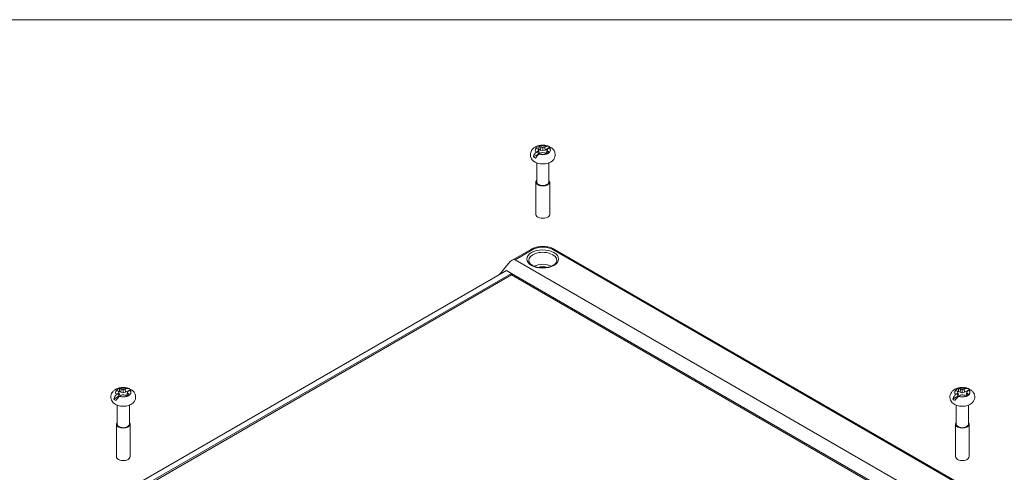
# Model space of a CAD drawing. Header units: millimetres. Extents: x 18 to 1100, y 18 to 846.
# Tile 24 of 25: x 672 to 949, y 706 to 834. Entities that reach past the tile are written whole.
import ezdxf

# ---------------------------------------------------------------- set-up
doc = ezdxf.new("R2010")
doc.units = ezdxf.units.MM
doc.header["$LTSCALE"] = 4
for name, color, linetype, lineweight in [('Sketch Geometry (ANSI)', 7, 'Continuous', 9), ('Visible (ANSI)', 7, 'Continuous', 9), ('Visible Narrow (ANSI)', 7, 'Continuous', 9)]:
    doc.layers.add(name, color=color, linetype=linetype, lineweight=lineweight)

# ---------------------------------------------------------------- blocks, each defined once
blk = doc.blocks.new('Borders Hammond border')
at = {"layer": 'Sketch Geometry (ANSI)'}
blk.add_line((271.9, 208.4), (7.5, 208.4), dxfattribs=at)

msp = doc.modelspace()

# ---------------------------------------------------------------- linework, layer by layer
at = {"layer": 'Visible (ANSI)'}
for p, q in [((816.6957, 794.9996), (818.0648, 795.79)), ((817.9239, 796.5964), (818.0648, 795.79)), ((818.0648, 795.79), (818.301, 796.1662)), ((818.1225, 796.9431), (818.301, 796.1662)), ((818.2728, 797.155), (818.6993, 796.9087)), ((818.7889, 797.7448), (818.6993, 796.9087)), ((818.6993, 796.9087), (819.3509, 796.7724)), ((819.3509, 797.6523), (819.3509, 796.7724)), ((819.3509, 796.7724), (820.0024, 796.9087)), ((819.9128, 797.7448), (820.0024, 796.9087)), ((821.3715, 797.6992), (820.0024, 796.9087)), ((820.5792, 796.9431), (820.4007, 796.1662)), ((820.4007, 796.1662), (820.6087, 795.8351)), ((820.7778, 796.5964), (820.6477, 795.8515)), ((817.6359, 793.2774), (817.6359, 787.9359)), ((821.0659, 793.2774), (821.0659, 787.9359)), ((817.4109, 787.9359), (817.4109, 778.8157)), ((821.2909, 787.9359), (821.2909, 778.8157)), ((810.7139, 765.8843), (816.0229, 768.9495)), ((822.6789, 768.9495), (942.5421, 699.7464)), ((807.1445, 761.8667), (809.6622, 764.9531)), ((811.5726, 766.0419), (937.0918, 693.5734)), ((809.1106, 763.0019), (704.047, 702.3434)), ((705.4612, 701.5269), (810.5248, 762.1854)), ((809.1106, 763.0019), (810.5248, 762.1854)), ((810.5248, 762.1854), (810.5248, 761.77)), ((810.5248, 762.1854), (933.2405, 691.3355)), ((810.5248, 761.77), (705.8209, 701.3192)), ((932.8808, 691.1278), (810.5248, 761.77)), ((700.1859, 728.9775), (700.6124, 728.7313)), ((700.7021, 729.5673), (700.6124, 728.7313)), ((701.264, 729.4748), (701.264, 728.5949)), ((701.826, 729.5673), (701.9156, 728.7313)), ((703.2847, 729.5217), (701.9156, 728.7313)), ((936.3596, 728.9775), (936.7861, 728.7313)), ((936.8757, 729.5673), (936.7861, 728.7313)), ((937.4377, 729.4748), (937.4377, 728.5949)), ((937.9997, 729.5673), (938.0893, 728.7313)), ((939.4584, 729.5217), (938.0893, 728.7313)), ((698.6088, 726.8221), (699.9779, 727.6126)), ((699.8371, 728.419), (699.9779, 727.6126)), ((699.9779, 727.6126), (700.2141, 727.9888)), ((700.0357, 728.7656), (700.2141, 727.9888)), ((700.6124, 728.7313), (701.264, 728.5949)), ((701.264, 728.5949), (701.9156, 728.7313)), ((702.4924, 728.7656), (702.3139, 727.9888)), ((702.3139, 727.9888), (702.5218, 727.6576)), ((702.691, 728.419), (702.5609, 727.674)), ((934.7825, 726.8221), (936.1516, 727.6126)), ((936.0107, 728.419), (936.1516, 727.6126)), ((936.1516, 727.6126), (936.3878, 727.9888)), ((936.2094, 728.7656), (936.3878, 727.9888)), ((936.7861, 728.7313), (937.4377, 728.5949)), ((937.4377, 728.5949), (938.0893, 728.7313)), ((938.666, 728.7656), (938.4876, 727.9888)), ((938.4876, 727.9888), (938.6955, 727.6576)), ((938.8647, 728.419), (938.7345, 727.674)), ((699.549, 725.0999), (699.549, 719.7585)), ((702.979, 725.0999), (702.979, 719.7585)), ((935.7227, 725.0999), (935.7227, 719.7585)), ((939.1527, 725.0999), (939.1527, 719.7585)), ((699.324, 719.7585), (699.324, 710.6382)), ((703.204, 719.7585), (703.204, 710.6382)), ((935.4977, 719.7585), (935.4977, 710.6382)), ((939.3777, 719.7585), (939.3777, 710.6382))]:
    msp.add_line(p, q, dxfattribs=at)
for centre, major_axis, ratio, start_param, end_param in [((819.3509, 796.8582), (-2.1731, 0), 0.57735027, 5.21895496, 5.77661932), ((820.805, 785.4057), (-9.4966, 12.1602), 0.4683232, 5.51578513, 5.55915793), ((820.805, 783.7266), (5.4016, 14.4527), 0.66883484, 0.77278686, 0.81615965), ((820.7933, 784.7929), (-5.2789, 14.5645), 0.1738002, 5.63324007, 5.67175713), ((820.7933, 784.189), (0.8688, 15.4672), 0.37431185, 0.62267118, 0.66118824), ((819.3509, 796.1662), (2.0237, 0), 0.57735027, 2.13262446, 2.27101301), ((817.8967, 783.7266), (5.4016, -14.4527), 0.66883484, 2.55136228, 2.59473507), ((817.8967, 785.4057), (-9.4966, -12.1602), 0.4683232, 4.09154931, 4.13492211), ((818.8279, 783.6582), (11.7769, -10.0646), 0.8562039, 2.16665026, 2.20516732), ((818.8279, 785.3238), (-13.8767, -6.8868), 0.65569226, 4.36194198, 4.40045903), ((819.8738, 783.6582), (11.7769, 10.0646), 0.8562039, 0.93642534, 0.97494239), ((819.8738, 785.3238), (-13.8767, 6.8868), 0.65569226, 5.02431893, 5.06283599), ((820.805, 783.7266), (5.4016, 14.4527), 0.66883484, 0.54685758, 0.59023037), ((820.805, 785.4057), (-9.4966, 12.1602), 0.4683232, 5.28985585, 5.33322865), ((819.3509, 796.8582), (2.1731, 0), 0.57735027, 5.21895496, 5.77661932), ((817.9084, 784.7929), (-5.2789, -14.5645), 0.1738002, 3.75302083, 3.79153789), ((817.9084, 784.189), (0.8688, -15.4672), 0.37431185, 2.48040441, 2.51892147), ((817.8967, 785.4057), (-9.4966, -12.1602), 0.4683232, 3.86562003, 3.90899283), ((817.8967, 783.7266), (5.4016, -14.4527), 0.66883484, 2.325433, 2.3688058), ((819.3509, 796.1662), (3.3366, 0), 0.57735027, 0.80654363, 0.92027507), ((819.3509, 794.819), (-3.1735, 0), 0.57735027, 0.57934176, 2.56225089), ((819.3509, 796.1662), (-3.3366, 0), 0.57735027, 0.65052126, 0.92027507), ((819.3509, 787.9359), (1.94, 0), 0.57735027, 2.655191, 6.76958696), ((819.3509, 787.9359), (1.715, 0), 0.57735027, 3.14159265, 6.28318531), ((819.3509, 778.8157), (1.94, 0), 0.57735027, 3.14159265, 6.28318531), ((810.3478, 764.5183), (1.2754, 1.4878), 0.41075435, 0.07674193, 1.63008496), ((701.264, 728.6807), (-2.1731, 0), 0.57735027, 5.21895496, 5.77661932), ((702.7181, 717.2282), (-9.4966, 12.1602), 0.4683232, 5.51578513, 5.55915793), ((702.7065, 716.6154), (-5.2789, 14.5645), 0.1738002, 5.63324007, 5.67175713), ((701.264, 727.9888), (2.0237, 0), 0.57735027, 2.13262446, 2.27101301), ((699.8099, 715.5491), (5.4016, -14.4527), 0.66883484, 2.55136228, 2.59473507), ((700.7411, 715.4807), (11.7769, -10.0646), 0.8562039, 2.16665026, 2.20516732), ((701.787, 715.4807), (11.7769, 10.0646), 0.8562039, 0.93642534, 0.97494239), ((702.7181, 715.5491), (5.4016, 14.4527), 0.66883484, 0.54685758, 0.59023037), ((699.8216, 716.6154), (-5.2789, -14.5645), 0.1738002, 3.75302083, 3.79153789), ((699.8099, 717.2282), (-9.4966, -12.1602), 0.4683232, 3.86562003, 3.90899283), ((701.264, 727.9888), (3.3366, 0), 0.57735027, 0.80654363, 0.92027507), ((937.4377, 728.6807), (-2.1731, 0), 0.57735027, 5.21895496, 5.77661932), ((938.8918, 717.2282), (-9.4966, 12.1602), 0.4683232, 5.51578513, 5.55915793), ((938.8801, 716.6154), (-5.2789, 14.5645), 0.1738002, 5.63324007, 5.67175713), ((937.4377, 727.9888), (2.0237, 0), 0.57735027, 2.13262446, 2.27101301), ((935.9836, 715.5491), (5.4016, -14.4527), 0.66883484, 2.55136228, 2.59473507), ((936.9148, 715.4807), (11.7769, -10.0646), 0.8562039, 2.16665026, 2.20516732), ((937.9606, 715.4807), (11.7769, 10.0646), 0.8562039, 0.93642534, 0.97494239), ((938.8918, 715.5491), (5.4016, 14.4527), 0.66883484, 0.54685758, 0.59023037), ((935.9952, 716.6154), (-5.2789, -14.5645), 0.1738002, 3.75302083, 3.79153789), ((935.9836, 717.2282), (-9.4966, -12.1602), 0.4683232, 3.86562003, 3.90899283), ((937.4377, 727.9888), (3.3366, 0), 0.57735027, 0.80654363, 0.92027507), ((701.264, 727.9888), (-3.3366, 0), 0.57735027, 0.65052126, 0.92027507), ((702.7181, 715.5491), (5.4016, 14.4527), 0.66883484, 0.77278686, 0.81615965), ((702.7065, 716.0116), (0.8688, 15.4672), 0.37431185, 0.62267118, 0.66118824), ((699.8099, 717.2282), (-9.4966, -12.1602), 0.4683232, 4.09154931, 4.13492211), ((700.7411, 717.1463), (-13.8767, -6.8868), 0.65569226, 4.36194198, 4.40045903), ((701.787, 717.1463), (-13.8767, 6.8868), 0.65569226, 5.02431893, 5.06283599), ((702.7181, 717.2282), (-9.4966, 12.1602), 0.4683232, 5.28985585, 5.33322865), ((701.264, 728.6807), (2.1731, 0), 0.57735027, 5.21895496, 5.77661932), ((699.8216, 716.0116), (0.8688, -15.4672), 0.37431185, 2.48040441, 2.51892147), ((699.8099, 715.5491), (5.4016, -14.4527), 0.66883484, 2.325433, 2.3688058), ((937.4377, 727.9888), (-3.3366, 0), 0.57735027, 0.65052126, 0.92027507), ((938.8918, 715.5491), (5.4016, 14.4527), 0.66883484, 0.77278686, 0.81615965), ((938.8801, 716.0116), (0.8688, 15.4672), 0.37431185, 0.62267118, 0.66118824), ((935.9836, 717.2282), (-9.4966, -12.1602), 0.4683232, 4.09154931, 4.13492211), ((936.9148, 717.1463), (-13.8767, -6.8868), 0.65569226, 4.36194198, 4.40045903), ((937.9606, 717.1463), (-13.8767, 6.8868), 0.65569226, 5.02431893, 5.06283599), ((938.8918, 717.2282), (-9.4966, 12.1602), 0.4683232, 5.28985585, 5.33322865), ((937.4377, 728.6807), (2.1731, 0), 0.57735027, 5.21895496, 5.77661932), ((935.9952, 716.0116), (0.8688, -15.4672), 0.37431185, 2.48040441, 2.51892147), ((935.9836, 715.5491), (5.4016, -14.4527), 0.66883484, 2.325433, 2.3688058), ((701.264, 726.6415), (-3.1735, 0), 0.57735027, 0.57934176, 2.56225089), ((937.4377, 726.6415), (-3.1735, 0), 0.57735027, 0.57934176, 2.56225089), ((701.264, 719.7585), (1.94, 0), 0.57735027, 2.655191, 6.76958696), ((701.264, 719.7585), (1.715, 0), 0.57735027, 3.14159265, 6.28318531), ((937.4377, 719.7585), (1.94, 0), 0.57735027, 2.655191, 6.76958696), ((937.4377, 719.7585), (1.715, 0), 0.57735027, 3.14159265, 6.28318531), ((701.264, 710.6382), (1.94, 0), 0.57735027, 3.14159265, 6.28318531), ((937.4377, 710.6382), (1.94, 0), 0.57735027, 3.14159265, 6.28318531)]:
    msp.add_ellipse(centre, major_axis=major_axis, ratio=ratio, start_param=start_param, end_param=end_param, dxfattribs=at)
for points, knots in [([(816.6952, 793.8159), (816.4472, 794.0348), (816.2184, 794.3123), (815.9456, 794.9048), (815.8707, 795.1856), (815.84, 795.729), (815.8714, 795.9873), (816.0149, 796.4761), (816.1294, 796.7035), (816.4295, 797.1381), (816.6238, 797.3323), (817.0989, 797.7039), (817.3889, 797.8588), (818.0429, 798.1158), (818.4122, 798.2026), (819.1631, 798.2901), (819.5448, 798.2898), (820.2971, 798.2013), (820.6676, 798.1135), (821.0249, 797.9719), (821.0268, 797.9712), (821.0287, 797.9704)], [0.2060564, 0.2060564, 0.2060564, 0.2060564, 0.52555716, 0.52555716, 0.75280781, 0.75280781, 0.9532339, 0.9532339, 1.16471566, 1.16471566, 1.42134839, 1.42134839, 1.75853825, 1.75853825, 2.15720676, 2.15720676, 2.55737412, 2.55737412, 2.95757137, 2.95757137, 2.95969117, 2.95969117, 2.95969117, 2.95969117]), ([(816.6957, 794.9996), (816.7322, 795.1624), (816.793, 795.338), (816.9438, 795.6628), (817.0694, 795.8592), (817.2671, 796.089), (817.358, 796.1773), (817.4507, 796.2495)], [0.069562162, 0.069562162, 0.069562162, 0.069562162, 0.117567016, 0.117567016, 0.177406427, 0.177406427, 0.214967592, 0.214967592, 0.214967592, 0.214967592]), ([(818.2965, 795.7611), (818.199, 795.6918), (818.0988, 795.6088), (817.8711, 795.3963), (817.7133, 795.2186), (817.5008, 794.9293), (817.4035, 794.7748), (817.3302, 794.6332)], [0.738553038, 0.738553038, 0.738553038, 0.738553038, 0.776114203, 0.776114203, 0.835953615, 0.835953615, 0.883958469, 0.883958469, 0.883958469, 0.883958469]), ([(820.4052, 797.9553), (820.5027, 797.993), (820.6029, 798.0149), (820.8306, 798.0307), (820.9884, 797.998), (821.2009, 797.8829), (821.2982, 797.7986), (821.3715, 797.6992)], [0.738553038, 0.738553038, 0.738553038, 0.738553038, 0.776114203, 0.776114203, 0.835953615, 0.835953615, 0.883958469, 0.883958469, 0.883958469, 0.883958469]), ([(821.8982, 797.4719), (821.8794, 797.4872), (821.8595, 797.5003), (821.7553, 797.5542), (821.63, 797.5677), (821.4332, 797.5343), (821.3431, 797.5071), (821.2511, 797.4669)], [0.10357453, 0.10357453, 0.10357453, 0.10357453, 0.118136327, 0.118136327, 0.177695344, 0.177695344, 0.214972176, 0.214972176, 0.214972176, 0.214972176]), ([(821.8986, 797.4723), (822.0903, 797.3189), (822.2717, 797.1355), (822.5828, 796.6913), (822.7116, 796.4283), (822.8474, 795.8851), (822.8665, 795.6136), (822.8082, 795.0968), (822.7349, 794.8528), (822.5158, 794.3902), (822.3637, 794.1788), (822.1351, 793.9346), (822.0716, 793.8733), (822.0065, 793.8159)], [3.30189958, 3.30189958, 3.30189958, 3.30189958, 3.54278618, 3.54278618, 3.78367278, 3.78367278, 3.99205773, 3.99205773, 4.19378467, 4.19378467, 4.42248368, 4.42248368, 4.50633258, 4.50633258, 4.50633258, 4.50633258]), ([(822.6789, 768.9495), (822.3041, 769.1658), (821.8891, 769.3379), (821.0083, 769.597), (820.5424, 769.6838), (819.5927, 769.7707), (819.109, 769.7707), (818.1593, 769.6838), (817.6934, 769.597), (816.8126, 769.3379), (816.3976, 769.1658), (816.0229, 768.9495)], [-0.78524587, -0.78524587, -0.78524587, -0.78524587, -0.47114752, -0.47114752, -0.15704917, -0.15704917, 0.15704917, 0.15704917, 0.47114752, 0.47114752, 0.78524587, 0.78524587, 0.78524587, 0.78524587]), ([(823.3074, 765.7912), (823.2968, 765.5443), (823.1948, 765.2849), (822.8063, 764.8301), (822.5808, 764.6421), (822.0289, 764.3125), (821.7072, 764.1694), (820.9906, 763.9414), (820.5952, 763.857), (819.7708, 763.7597), (819.3418, 763.7475), (818.4984, 763.798), (818.0841, 763.8609), (817.3176, 764.0528), (816.9652, 764.1812), (816.36, 764.483), (816.1065, 764.6556), (815.7139, 765.0178), (815.5767, 765.2064), (815.4317, 765.5254), (815.4, 765.659), (815.3943, 765.7912)], [0.81009339, 0.81009339, 0.81009339, 0.81009339, 1.24363846, 1.24363846, 1.55370007, 1.55370007, 1.85243136, 1.85243136, 2.15453522, 2.15453522, 2.45965841, 2.45965841, 2.76522854, 2.76522854, 3.06851081, 3.06851081, 3.36791319, 3.36791319, 3.67025585, 3.67025585, 3.90229559, 3.90229559, 3.90229559, 3.90229559]), ([(698.6084, 725.6384), (698.3604, 725.8573), (698.1316, 726.1349), (697.8588, 726.7273), (697.7838, 727.0081), (697.7532, 727.5515), (697.7846, 727.8099), (697.9281, 728.2986), (698.0426, 728.526), (698.3427, 728.9607), (698.537, 729.1548), (699.012, 729.5264), (699.3021, 729.6813), (699.9561, 729.9384), (700.3253, 730.0252), (701.0763, 730.1126), (701.458, 730.1124), (702.2103, 730.0238), (702.5808, 729.936), (702.9381, 729.7945), (702.94, 729.7937), (702.9418, 729.793)], [0.2060564, 0.2060564, 0.2060564, 0.2060564, 0.52555716, 0.52555716, 0.75280781, 0.75280781, 0.9532339, 0.9532339, 1.16471566, 1.16471566, 1.42134839, 1.42134839, 1.75853825, 1.75853825, 2.15720676, 2.15720676, 2.55737412, 2.55737412, 2.95757137, 2.95757137, 2.95969117, 2.95969117, 2.95969117, 2.95969117]), ([(702.3184, 729.7778), (702.4159, 729.8155), (702.5161, 729.8374), (702.7438, 729.8532), (702.9015, 729.8205), (703.1141, 729.7054), (703.2114, 729.6212), (703.2847, 729.5217)], [0.738553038, 0.738553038, 0.738553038, 0.738553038, 0.776114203, 0.776114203, 0.835953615, 0.835953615, 0.883958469, 0.883958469, 0.883958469, 0.883958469]), ([(703.8114, 729.2944), (703.7926, 729.3097), (703.7727, 729.3229), (703.6685, 729.3767), (703.5432, 729.3903), (703.3464, 729.3568), (703.2562, 729.3296), (703.1642, 729.2895)], [0.10357453, 0.10357453, 0.10357453, 0.10357453, 0.118136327, 0.118136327, 0.177695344, 0.177695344, 0.214972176, 0.214972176, 0.214972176, 0.214972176]), ([(703.8118, 729.2949), (704.0035, 729.1415), (704.1849, 728.9581), (704.496, 728.5138), (704.6248, 728.2508), (704.7605, 727.7076), (704.7797, 727.4361), (704.7214, 726.9194), (704.648, 726.6754), (704.429, 726.2127), (704.2768, 726.0013), (704.0483, 725.7571), (703.9848, 725.6959), (703.9197, 725.6384)], [3.30189958, 3.30189958, 3.30189958, 3.30189958, 3.54278618, 3.54278618, 3.78367278, 3.78367278, 3.99205773, 3.99205773, 4.19378467, 4.19378467, 4.42248368, 4.42248368, 4.50633258, 4.50633258, 4.50633258, 4.50633258]), ([(934.782, 725.6384), (934.534, 725.8573), (934.3052, 726.1349), (934.0324, 726.7273), (933.9575, 727.0081), (933.9268, 727.5515), (933.9583, 727.8099), (934.1017, 728.2986), (934.2163, 728.526), (934.5164, 728.9607), (934.7106, 729.1548), (935.1857, 729.5264), (935.4758, 729.6813), (936.1298, 729.9384), (936.499, 730.0252), (937.25, 730.1126), (937.6316, 730.1124), (938.3839, 730.0238), (938.7545, 729.936), (939.1117, 729.7945), (939.1136, 729.7937), (939.1155, 729.793)], [0.2060564, 0.2060564, 0.2060564, 0.2060564, 0.52555716, 0.52555716, 0.75280781, 0.75280781, 0.9532339, 0.9532339, 1.16471566, 1.16471566, 1.42134839, 1.42134839, 1.75853825, 1.75853825, 2.15720676, 2.15720676, 2.55737412, 2.55737412, 2.95757137, 2.95757137, 2.95969117, 2.95969117, 2.95969117, 2.95969117]), ([(938.492, 729.7778), (938.5896, 729.8155), (938.6897, 729.8374), (938.9174, 729.8532), (939.0752, 729.8205), (939.2878, 729.7054), (939.3851, 729.6212), (939.4584, 729.5217)], [0.738553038, 0.738553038, 0.738553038, 0.738553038, 0.776114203, 0.776114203, 0.835953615, 0.835953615, 0.883958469, 0.883958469, 0.883958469, 0.883958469]), ([(939.9851, 729.2944), (939.9663, 729.3097), (939.9464, 729.3229), (939.8422, 729.3767), (939.7168, 729.3903), (939.5201, 729.3568), (939.4299, 729.3296), (939.3379, 729.2895)], [0.10357453, 0.10357453, 0.10357453, 0.10357453, 0.118136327, 0.118136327, 0.177695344, 0.177695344, 0.214972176, 0.214972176, 0.214972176, 0.214972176]), ([(939.9854, 729.2949), (940.1771, 729.1415), (940.3586, 728.9581), (940.6696, 728.5138), (940.7984, 728.2508), (940.9342, 727.7076), (940.9534, 727.4361), (940.8951, 726.9194), (940.8217, 726.6754), (940.6027, 726.2127), (940.4505, 726.0013), (940.2219, 725.7571), (940.1584, 725.6959), (940.0933, 725.6384)], [3.30189958, 3.30189958, 3.30189958, 3.30189958, 3.54278618, 3.54278618, 3.78367278, 3.78367278, 3.99205773, 3.99205773, 4.19378467, 4.19378467, 4.42248368, 4.42248368, 4.50633258, 4.50633258, 4.50633258, 4.50633258]), ([(698.6088, 726.8221), (698.6453, 726.9849), (698.7062, 727.1605), (698.857, 727.4854), (698.9826, 727.6817), (699.1803, 727.9115), (699.2711, 727.9999), (699.3638, 728.072)], [0.069562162, 0.069562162, 0.069562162, 0.069562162, 0.117567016, 0.117567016, 0.177406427, 0.177406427, 0.214967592, 0.214967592, 0.214967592, 0.214967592]), ([(700.2097, 727.5837), (700.1122, 727.5143), (700.012, 727.4313), (699.7843, 727.2189), (699.6265, 727.0411), (699.414, 726.7519), (699.3167, 726.5974), (699.2433, 726.4558)], [0.738553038, 0.738553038, 0.738553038, 0.738553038, 0.776114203, 0.776114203, 0.835953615, 0.835953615, 0.883958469, 0.883958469, 0.883958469, 0.883958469]), ([(934.7825, 726.8221), (934.819, 726.9849), (934.8798, 727.1605), (935.0307, 727.4854), (935.1563, 727.6817), (935.3539, 727.9115), (935.4448, 727.9999), (935.5375, 728.072)], [0.069562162, 0.069562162, 0.069562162, 0.069562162, 0.117567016, 0.117567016, 0.177406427, 0.177406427, 0.214967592, 0.214967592, 0.214967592, 0.214967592]), ([(936.3833, 727.5837), (936.2858, 727.5143), (936.1856, 727.4313), (935.9579, 727.2189), (935.8002, 727.0411), (935.5876, 726.7519), (935.4903, 726.5974), (935.417, 726.4558)], [0.738553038, 0.738553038, 0.738553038, 0.738553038, 0.776114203, 0.776114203, 0.835953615, 0.835953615, 0.883958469, 0.883958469, 0.883958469, 0.883958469])]:
    msp.add_open_spline(points, degree=3, knots=knots, dxfattribs=at)
for points, degree in [([(817.4507, 797.4669), (817.4548, 797.4651), (817.4589, 797.4633), (817.463, 797.4615)], 3), ([(817.463, 796.259), (817.4589, 796.2559), (817.4548, 796.2527), (817.4507, 796.2495)], 3), ([(818.2728, 797.155), (818.2831, 797.5444), (818.2965, 797.9553)], 2), ([(818.3095, 797.9502), (818.3052, 797.9519), (818.3008, 797.9536), (818.2965, 797.9553)], 3), ([(818.2965, 795.7611), (818.3008, 795.7642), (818.3052, 795.7673), (818.3095, 795.7703)], 3), ([(820.4052, 797.9553), (820.4009, 797.9536), (820.3965, 797.9519), (820.3922, 797.9502)], 3), ([(820.3922, 795.7703), (820.3965, 795.7673), (820.4009, 795.7642), (820.4052, 795.7611)], 3), ([(821.2387, 797.4615), (821.2428, 797.4633), (821.2469, 797.4651), (821.2511, 797.4669)], 3), ([(821.2511, 796.2495), (821.2469, 796.2527), (821.2428, 796.2559), (821.2387, 796.259)], 3), ([(699.3638, 729.2895), (699.3679, 729.2877), (699.3721, 729.2859), (699.3762, 729.284)], 3), ([(700.1859, 728.9775), (700.1963, 729.3669), (700.2097, 729.7778)], 2), ([(700.2227, 729.7727), (700.2183, 729.7745), (700.214, 729.7762), (700.2097, 729.7778)], 3), ([(702.3184, 729.7778), (702.314, 729.7762), (702.3097, 729.7745), (702.3054, 729.7727)], 3), ([(703.1519, 729.284), (703.156, 729.2859), (703.1601, 729.2877), (703.1642, 729.2895)], 3), ([(935.5375, 729.2895), (935.5416, 729.2877), (935.5457, 729.2859), (935.5498, 729.284)], 3), ([(936.3596, 728.9775), (936.37, 729.3669), (936.3833, 729.7778)], 2), ([(936.3963, 729.7727), (936.392, 729.7745), (936.3877, 729.7762), (936.3833, 729.7778)], 3), ([(938.492, 729.7778), (938.4877, 729.7762), (938.4834, 729.7745), (938.4791, 729.7727)], 3), ([(939.3255, 729.284), (939.3297, 729.2859), (939.3338, 729.2877), (939.3379, 729.2895)], 3), ([(699.3762, 728.0815), (699.3721, 728.0784), (699.3679, 728.0752), (699.3638, 728.072)], 3), ([(700.2097, 727.5837), (700.214, 727.5867), (700.2183, 727.5898), (700.2227, 727.5928)], 3), ([(702.3054, 727.5928), (702.3097, 727.5898), (702.314, 727.5867), (702.3184, 727.5837)], 3), ([(703.1642, 728.072), (703.1601, 728.0752), (703.156, 728.0784), (703.1519, 728.0815)], 3), ([(935.5498, 728.0815), (935.5457, 728.0784), (935.5416, 728.0752), (935.5375, 728.072)], 3), ([(936.3833, 727.5837), (936.3877, 727.5867), (936.392, 727.5898), (936.3963, 727.5928)], 3), ([(938.4791, 727.5928), (938.4834, 727.5898), (938.4877, 727.5867), (938.492, 727.5837)], 3), ([(939.3379, 728.072), (939.3338, 728.0752), (939.3297, 728.0784), (939.3255, 728.0815)], 3)]:
    msp.add_open_spline(points, degree=degree, dxfattribs=at)
at = {"layer": 'Visible Narrow (ANSI)'}
for p, q in [((811.5726, 766.0419), (816.5229, 768.9)), ((822.1789, 768.9), (942.0421, 699.6969))]:
    msp.add_line(p, q, dxfattribs=at)
for centre, major_axis, ratio, start_param, end_param in [((819.3509, 796.8602), (2.156, 0), 0.57735027, 1.06671227, 2.07488038), ((819.3509, 796.8602), (-2.156, 0), 0.57735027, 5.77910125, 6.78726936), ((819.3509, 796.8602), (-2.156, 0), 0.57735027, 1.06671227, 2.07488038), ((819.3509, 796.8602), (2.156, 0), 0.57735027, 5.77910125, 6.78726936), ((819.3509, 765.8476), (-3.9578, 0), 0.57735027, 3.11689743, 6.30788053), ((816.5229, 768.0835), (-0.5, 0.866), 0.57735027, 5.49778714, 6.28318531), ((819.3509, 767.2662), (4, 0), 0.57752615, 0.78555046, 2.3560422), ((822.1789, 768.0835), (0.5, 0.866), 0.57735027, 0, 0.78539816), ((819.3509, 762.5531), (-3.8169, 0), 0.57735027, 4.00772899, 5.41704897), ((819.3509, 762.1591), (3.3172, 0), 0.57735027, 1.13823998, 2.00335267), ((701.264, 728.6828), (-2.156, 0), 0.57735027, 5.77910125, 6.78726936), ((701.264, 728.6828), (2.156, 0), 0.57735027, 1.06671227, 2.07488038), ((701.264, 728.6828), (2.156, 0), 0.57735027, 5.77910125, 6.78726936), ((937.4377, 728.6828), (-2.156, 0), 0.57735027, 5.77910125, 6.78726936), ((937.4377, 728.6828), (2.156, 0), 0.57735027, 1.06671227, 2.07488038), ((937.4377, 728.6828), (2.156, 0), 0.57735027, 5.77910125, 6.78726936), ((701.264, 728.6828), (-2.156, 0), 0.57735027, 1.06671227, 2.07488038), ((937.4377, 728.6828), (-2.156, 0), 0.57735027, 1.06671227, 2.07488038)]:
    msp.add_ellipse(centre, major_axis=major_axis, ratio=ratio, start_param=start_param, end_param=end_param, dxfattribs=at)
msp.add_ellipse((819.3509, 766.2416), major_axis=(-4.4574, 0), ratio=0.57735027, dxfattribs=at)

# ---------------------------------------------------------------- block references
at = {"xscale": 4, "yscale": 4, "zscale": 4}
msp.add_blockref('Borders Hammond border', (0, 0), dxfattribs=at)

doc.saveas('drawing.dxf')
